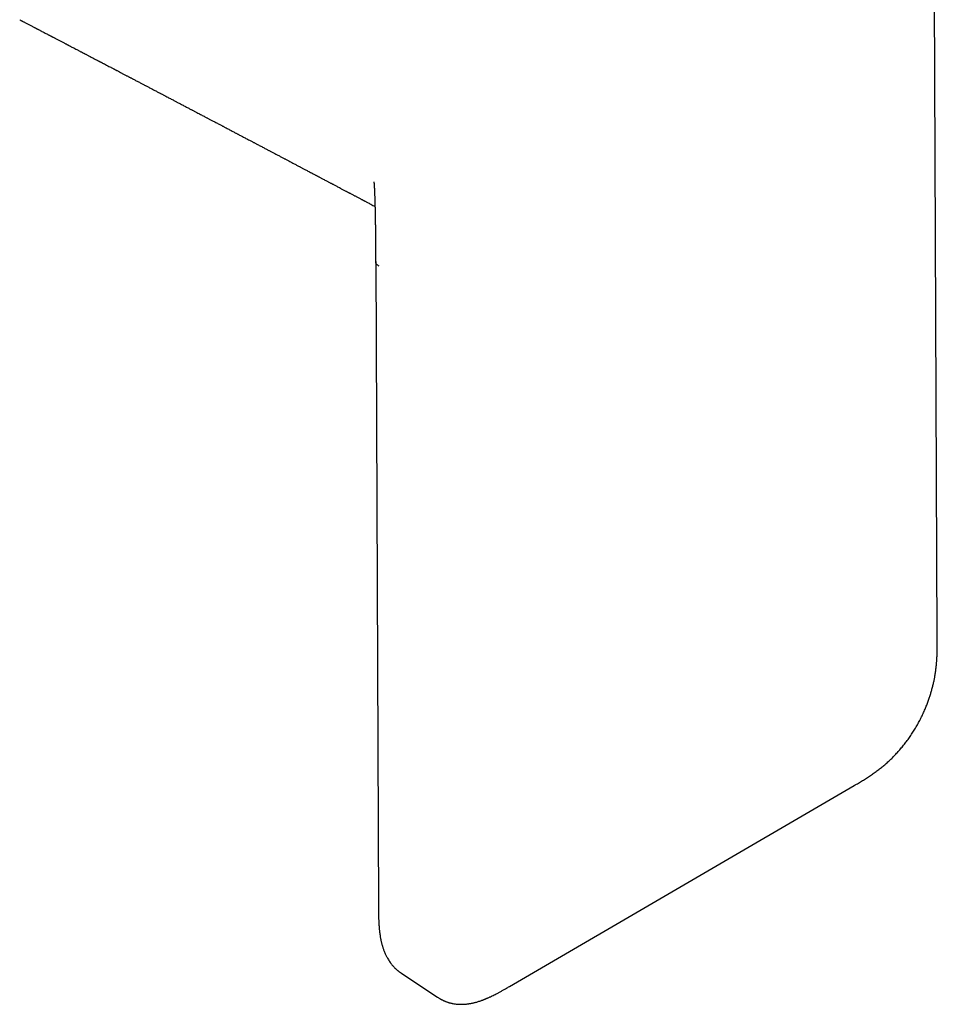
# Model space of a CAD drawing. Header units: millimetres. Extents: x 8 to 797, y 10 to 436.
# Tile 7 of 11: x 739 to 790, y 10 to 65. Entities that reach past the tile are written whole.
import ezdxf

# ---------------------------------------------------------------- set-up
doc = ezdxf.new("R2010")
doc.units = ezdxf.units.MM

msp = doc.modelspace()

# ---------------------------------------------------------------- linework, layer by layer
at = {"color": 7, "linetype": 'Continuous', "lineweight": 30}
for p, q in [((789.746, 30.333), (789.532, 79.857)), ((758.587, 51.186), (758.742, 15.341)), ((766.007, 10.947), (785.14, 22.102)), ((760.039, 11.668), (762.025, 10.353))]:
    msp.add_line(p, q, dxfattribs=at)
for points, knots in [([(738.837, 64.611), (738.842, 64.608), (738.863, 64.597), (738.897, 64.579), (738.937, 64.558), (738.976, 64.538), (739.019, 64.515), (739.071, 64.489), (739.131, 64.457), (739.199, 64.422), (739.272, 64.384), (739.345, 64.346), (739.416, 64.308), (739.485, 64.272), (739.552, 64.237), (739.617, 64.203), (739.677, 64.172), (739.73, 64.144), (739.775, 64.121), (739.814, 64.1), (739.853, 64.08), (739.897, 64.057), (739.949, 64.03), (740.008, 63.999), (740.107, 63.947), (740.246, 63.875), (740.382, 63.804), (740.479, 63.753), (740.533, 63.725), (740.581, 63.7), (740.622, 63.679), (740.66, 63.659), (740.7, 63.638), (740.747, 63.613), (740.803, 63.584), (740.866, 63.551), (740.937, 63.514), (741.032, 63.464), (741.152, 63.401), (741.266, 63.342), (741.352, 63.297), (741.405, 63.269), (741.449, 63.246), (741.489, 63.225), (741.528, 63.205), (741.57, 63.183), (741.618, 63.158), (741.673, 63.129), (741.745, 63.091), (741.838, 63.043), (741.951, 62.983), (742.051, 62.931), (742.134, 62.888), (742.196, 62.855), (742.254, 62.825), (742.303, 62.799), (742.347, 62.776), (742.389, 62.754), (742.433, 62.731), (742.482, 62.706), (742.537, 62.677), (742.597, 62.645), (742.668, 62.608), (742.75, 62.566), (742.843, 62.517), (742.93, 62.471), (743.008, 62.43), (743.072, 62.397), (743.13, 62.366), (743.179, 62.341), (743.217, 62.321), (743.248, 62.304), (743.276, 62.29), (743.306, 62.274), (743.337, 62.258), (743.371, 62.24), (743.413, 62.218), (743.466, 62.19), (743.532, 62.156), (743.607, 62.117), (743.691, 62.073), (743.785, 62.023), (743.874, 61.977), (743.951, 61.936), (744.01, 61.905), (744.057, 61.881), (744.094, 61.862), (744.123, 61.846), (744.152, 61.831), (744.191, 61.811), (744.242, 61.784), (744.308, 61.749), (744.384, 61.71), (744.458, 61.671), (744.529, 61.633), (744.596, 61.598), (744.666, 61.562), (744.736, 61.525), (744.801, 61.491), (744.859, 61.461), (744.911, 61.433), (744.962, 61.406), (745.015, 61.379), (745.07, 61.35), (745.126, 61.32), (745.219, 61.271), (745.35, 61.203), (745.488, 61.13), (745.596, 61.074), (745.67, 61.035), (745.735, 61.001), (745.795, 60.969), (745.858, 60.936), (745.927, 60.9), (746.004, 60.86), (746.085, 60.817), (746.169, 60.773), (746.254, 60.729), (746.339, 60.684), (746.422, 60.64), (746.5, 60.6), (746.567, 60.564), (746.625, 60.534), (746.681, 60.505), (746.739, 60.474), (746.805, 60.439), (746.876, 60.402), (746.958, 60.359), (747.048, 60.311), (747.148, 60.259), (747.246, 60.208), (747.339, 60.159), (747.421, 60.116), (747.493, 60.078), (747.563, 60.041), (747.637, 60.003), (747.719, 59.959), (747.808, 59.912), (747.9, 59.864), (747.993, 59.815), (748.086, 59.766), (748.176, 59.719), (748.257, 59.676), (748.324, 59.641), (748.381, 59.611), (748.434, 59.583), (748.492, 59.553), (748.556, 59.519), (748.633, 59.479), (748.721, 59.432), (748.82, 59.381), (748.919, 59.328), (749.015, 59.278), (749.104, 59.231), (749.177, 59.193), (749.238, 59.161), (749.294, 59.131), (749.355, 59.099), (749.423, 59.063), (749.496, 59.025), (749.577, 58.982), (749.665, 58.936), (749.758, 58.887), (749.851, 58.838), (749.937, 58.793), (750.009, 58.755), (750.068, 58.724), (750.12, 58.696), (750.174, 58.668), (750.234, 58.637), (750.306, 58.599), (750.388, 58.555), (750.48, 58.507), (750.573, 58.458), (750.666, 58.409), (750.751, 58.364), (750.823, 58.326), (750.882, 58.295), (750.935, 58.267), (750.986, 58.24), (751.047, 58.208), (751.12, 58.17), (751.206, 58.125), (751.296, 58.077), (751.389, 58.028), (751.483, 57.979), (751.575, 57.93), (751.658, 57.887), (751.728, 57.85), (751.786, 57.819), (751.842, 57.789), (751.9, 57.759), (751.965, 57.724), (752.072, 57.668), (752.219, 57.591), (752.369, 57.511), (752.484, 57.451), (752.557, 57.412), (752.621, 57.378), (752.681, 57.347), (752.741, 57.315), (752.807, 57.281), (752.88, 57.242), (752.959, 57.201), (753.04, 57.158), (753.122, 57.114), (753.206, 57.07), (753.288, 57.027), (753.367, 56.985), (753.437, 56.948), (753.5, 56.915), (753.56, 56.883), (753.623, 56.85), (753.696, 56.812), (753.775, 56.77), (753.858, 56.726), (753.944, 56.681), (754.03, 56.635), (754.114, 56.591), (754.195, 56.548), (754.269, 56.509), (754.335, 56.474), (754.394, 56.443), (754.452, 56.412), (754.514, 56.379), (754.583, 56.343), (754.659, 56.303), (754.742, 56.259), (754.829, 56.213), (754.922, 56.164), (755.019, 56.113), (755.109, 56.065), (755.187, 56.024), (755.247, 55.992), (755.294, 55.967), (755.332, 55.947), (755.368, 55.929), (755.406, 55.908), (755.453, 55.884), (755.507, 55.855), (755.571, 55.821), (755.644, 55.782), (755.729, 55.737), (755.812, 55.694), (755.89, 55.652), (755.96, 55.616), (756.026, 55.581), (756.084, 55.55), (756.131, 55.525), (756.167, 55.506), (756.207, 55.485), (756.256, 55.459), (756.32, 55.425), (756.394, 55.386), (756.479, 55.341), (756.576, 55.29), (756.668, 55.241), (756.752, 55.197), (756.825, 55.158), (756.894, 55.122), (756.951, 55.091), (756.994, 55.069), (757.025, 55.052), (757.053, 55.038), (757.08, 55.023), (757.109, 55.008), (757.149, 54.987), (757.199, 54.96), (757.262, 54.927), (757.325, 54.893), (757.388, 54.86), (757.448, 54.829), (757.511, 54.795), (757.577, 54.76), (757.647, 54.723), (757.716, 54.687), (757.777, 54.654), (757.826, 54.629), (757.862, 54.61), (757.891, 54.594), (757.918, 54.58), (757.946, 54.565), (757.985, 54.544), (758.035, 54.518), (758.098, 54.484), (758.177, 54.443), (758.27, 54.393), (758.378, 54.336), (758.472, 54.287), (758.529, 54.256), (758.549, 54.245)], [0, 0, 0, 0, 0.00078, 0.003212, 0.005137, 0.006903, 0.009085, 0.011688, 0.014712, 0.018224, 0.021996, 0.025689, 0.029294, 0.032811, 0.036179, 0.039463, 0.04259, 0.045282, 0.047552, 0.049351, 0.051219, 0.053454, 0.056055, 0.059023, 0.062352, 0.071112, 0.080109, 0.082986, 0.085782, 0.08822, 0.090287, 0.091981, 0.094022, 0.09638, 0.099167, 0.102382, 0.106016, 0.109889, 0.116794, 0.124197, 0.12721, 0.129893, 0.132142, 0.133955, 0.135911, 0.138008, 0.140431, 0.143181, 0.146257, 0.151458, 0.157193, 0.163456, 0.166592, 0.169842, 0.172849, 0.175358, 0.177368, 0.17952, 0.181672, 0.184129, 0.186889, 0.189954, 0.193351, 0.197605, 0.202334, 0.207539, 0.210828, 0.214224, 0.217205, 0.219652, 0.221596, 0.223014, 0.224382, 0.225863, 0.227458, 0.229166, 0.230988, 0.233904, 0.237205, 0.240987, 0.245249, 0.249992, 0.255216, 0.258784, 0.261775, 0.264161, 0.26594, 0.267276, 0.26869, 0.270221, 0.273183, 0.276504, 0.280262, 0.284663, 0.287765, 0.291124, 0.294742, 0.298456, 0.301737, 0.304673, 0.307186, 0.309744, 0.312409, 0.31518, 0.318058, 0.321021, 0.329329, 0.337865, 0.342058, 0.345782, 0.349037, 0.351895, 0.355009, 0.358534, 0.362472, 0.366649, 0.370886, 0.375182, 0.379537, 0.383887, 0.387834, 0.391312, 0.394087, 0.396725, 0.399699, 0.403018, 0.406682, 0.410515, 0.415465, 0.420496, 0.425608, 0.430428, 0.434609, 0.43815, 0.441395, 0.445137, 0.449378, 0.453962, 0.458623, 0.463354, 0.468158, 0.472844, 0.476979, 0.480546, 0.483003, 0.485649, 0.488601, 0.491862, 0.495404, 0.50031, 0.505298, 0.510366, 0.515432, 0.519957, 0.523843, 0.526474, 0.529251, 0.532375, 0.535845, 0.539618, 0.543473, 0.548164, 0.552926, 0.557748, 0.562207, 0.566098, 0.568757, 0.571214, 0.573944, 0.576981, 0.580325, 0.584898, 0.589553, 0.59428, 0.599078, 0.603793, 0.607123, 0.610102, 0.61273, 0.615198, 0.617954, 0.621917, 0.626364, 0.630994, 0.635695, 0.640469, 0.6453, 0.649763, 0.653089, 0.656007, 0.658657, 0.661602, 0.664905, 0.668565, 0.677805, 0.687331, 0.691501, 0.695227, 0.698501, 0.701341, 0.704302, 0.707658, 0.711409, 0.715472, 0.719607, 0.723798, 0.728046, 0.732346, 0.73639, 0.739984, 0.743126, 0.745918, 0.749151, 0.752818, 0.756915, 0.761214, 0.765575, 0.769999, 0.77428, 0.778492, 0.782275, 0.785607, 0.78849, 0.791346, 0.7945, 0.797954, 0.801881, 0.806075, 0.81053, 0.815247, 0.820224, 0.825299, 0.829034, 0.832099, 0.834493, 0.836231, 0.837918, 0.839888, 0.842142, 0.844949, 0.848145, 0.851898, 0.856224, 0.861122, 0.864529, 0.868167, 0.871719, 0.874661, 0.877083, 0.878828, 0.88022, 0.883051, 0.886337, 0.890077, 0.894352, 0.899269, 0.904828, 0.908405, 0.912204, 0.915906, 0.91893, 0.920957, 0.922488, 0.923732, 0.925102, 0.926612, 0.928261, 0.931133, 0.934349, 0.937882, 0.940775, 0.94383, 0.947048, 0.950429, 0.953973, 0.957669, 0.961003, 0.963285, 0.965123, 0.966516, 0.967792, 0.96923, 0.970829, 0.973668, 0.976906, 0.980526, 0.985699, 0.99118, 0.996969, 1, 1, 1, 1]), ([(758.483, 55.612), (758.483, 55.612), (758.483, 55.612), (758.485, 55.603), (758.487, 55.592), (758.49, 55.574), (758.492, 55.557), (758.495, 55.538), (758.497, 55.522), (758.499, 55.506), (758.5, 55.496), (758.5, 55.497), (758.5, 55.498)], [0, 0, 0, 0, 0.1039665, 0.2124512, 0.3177328, 0.4073672, 0.4869366, 0.5599161, 0.6558263, 0.777436, 0.889134, 1, 1, 1, 1]), ([(758.5, 55.499), (758.5, 55.499), (758.5, 55.499), (758.5, 55.497), (758.5, 55.494), (758.501, 55.486), (758.502, 55.473), (758.503, 55.45), (758.505, 55.416), (758.508, 55.375), (758.51, 55.329), (758.512, 55.286), (758.514, 55.245), (758.516, 55.204), (758.518, 55.16), (758.521, 55.107), (758.523, 55.049), (758.525, 54.992), (758.527, 54.943), (758.529, 54.899), (758.531, 54.849), (758.533, 54.787), (758.536, 54.71), (758.538, 54.628), (758.541, 54.545), (758.543, 54.467), (758.545, 54.397), (758.547, 54.336), (758.548, 54.286), (758.549, 54.243), (758.55, 54.201), (758.552, 54.149), (758.553, 54.082), (758.555, 53.998), (758.557, 53.889), (758.56, 53.757), (758.562, 53.636), (758.564, 53.545), (758.565, 53.489), (758.565, 53.44), (758.566, 53.399), (758.567, 53.364), (758.567, 53.329), (758.568, 53.29), (758.568, 53.244), (758.569, 53.191), (758.57, 53.12), (758.571, 53.035), (758.572, 52.939), (758.573, 52.84), (758.574, 52.738), (758.575, 52.633), (758.576, 52.529), (758.577, 52.428), (758.578, 52.326), (758.579, 52.223), (758.58, 52.129), (758.58, 52.046), (758.581, 51.975), (758.581, 51.905), (758.582, 51.847), (758.582, 51.803), (758.582, 51.771), (758.583, 51.742), (758.583, 51.718), (758.583, 51.697), (758.583, 51.675), (758.583, 51.645), (758.584, 51.601), (758.584, 51.54), (758.584, 51.463), (758.585, 51.371), (758.586, 51.278), (758.586, 51.215), (758.586, 51.187)], [0, 0, 0, 0, 0.001236, 0.002788, 0.004254, 0.005734, 0.009055, 0.01247, 0.019109, 0.028374, 0.038122, 0.047965, 0.056581, 0.064637, 0.07425, 0.085824, 0.100012, 0.112998, 0.124131, 0.133422, 0.142539, 0.15798, 0.175468, 0.194666, 0.214266, 0.232347, 0.248891, 0.262373, 0.273932, 0.283563, 0.292314, 0.3028, 0.319343, 0.339074, 0.361135, 0.395458, 0.431184, 0.445599, 0.458987, 0.470369, 0.479745, 0.487616, 0.495206, 0.504391, 0.515173, 0.527551, 0.541525, 0.565329, 0.587888, 0.608982, 0.635025, 0.659327, 0.683324, 0.708442, 0.730844, 0.755049, 0.781131, 0.79738, 0.814281, 0.831383, 0.846504, 0.855106, 0.86275, 0.869437, 0.875166, 0.879937, 0.884146, 0.890505, 0.901291, 0.915704, 0.933742, 0.955406, 0.980696, 1, 1, 1, 1]), ([(758.79, 50.937), (758.761, 50.95), (758.703, 50.975), (758.634, 51.033), (758.603, 51.091), (758.592, 51.136), (758.588, 51.162), (758.588, 51.179), (758.588, 51.187)], [0, 0, 0, 0, 0.268557, 0.523631, 0.771398, 0.852814, 0.933439, 1, 1, 1, 1]), ([(785.139, 22.102), (785.217, 22.147), (785.372, 22.236), (785.6, 22.373), (785.822, 22.512), (786.038, 22.653), (786.247, 22.797), (786.448, 22.944), (786.642, 23.095), (786.828, 23.249), (787.007, 23.406), (787.176, 23.566), (787.338, 23.727), (787.5, 23.899), (787.667, 24.085), (787.837, 24.289), (788.003, 24.5), (788.164, 24.718), (788.319, 24.944), (788.468, 25.176), (788.611, 25.415), (788.746, 25.659), (788.872, 25.908), (788.988, 26.153), (789.091, 26.392), (789.183, 26.62), (789.264, 26.839), (789.335, 27.05), (789.398, 27.252), (789.456, 27.456), (789.508, 27.659), (789.555, 27.862), (789.594, 28.055), (789.629, 28.257), (789.661, 28.468), (789.681, 28.636), (789.692, 28.746), (789.697, 28.796), (789.701, 28.839), (789.704, 28.872), (789.707, 28.902), (789.71, 28.936), (789.714, 28.985), (789.718, 29.051), (789.724, 29.132), (789.729, 29.227), (789.735, 29.335), (789.739, 29.454), (789.743, 29.583), (789.746, 29.724), (789.748, 29.875), (789.748, 30.036), (789.747, 30.19), (789.746, 30.29), (789.746, 30.333)], [0, 0, 0, 0, 0.030205, 0.059692, 0.088408, 0.11632, 0.14341, 0.169675, 0.195125, 0.219783, 0.243675, 0.266787, 0.289027, 0.310393, 0.335403, 0.360476, 0.385623, 0.410852, 0.436172, 0.461595, 0.48714, 0.512807, 0.538499, 0.564221, 0.588022, 0.610957, 0.633, 0.654155, 0.674423, 0.693805, 0.715507, 0.735972, 0.755336, 0.774255, 0.797828, 0.820871, 0.826822, 0.832244, 0.836719, 0.840249, 0.842866, 0.846043, 0.851307, 0.858329, 0.867109, 0.877468, 0.889106, 0.902018, 0.916202, 0.931654, 0.948369, 0.966337, 0.985546, 1, 1, 1, 1]), ([(758.742, 15.342), (758.742, 15.289), (758.742, 15.186), (758.744, 15.039), (758.746, 14.907), (758.749, 14.788), (758.752, 14.688), (758.755, 14.605), (758.758, 14.538), (758.761, 14.478), (758.764, 14.427), (758.767, 14.385), (758.769, 14.355), (758.77, 14.33), (758.772, 14.304), (758.775, 14.266), (758.779, 14.211), (758.786, 14.142), (758.794, 14.056), (758.805, 13.96), (758.819, 13.853), (758.835, 13.746), (758.851, 13.649), (758.867, 13.565), (758.882, 13.493), (758.896, 13.428), (758.91, 13.371), (758.923, 13.321), (758.935, 13.273), (758.95, 13.222), (758.967, 13.163), (758.988, 13.097), (759.013, 13.023), (759.043, 12.941), (759.077, 12.855), (759.114, 12.769), (759.151, 12.69), (759.187, 12.619), (759.226, 12.545), (759.273, 12.464), (759.329, 12.374), (759.379, 12.302), (759.42, 12.245), (759.452, 12.203), (759.487, 12.16), (759.52, 12.12), (759.55, 12.085), (759.581, 12.05), (759.618, 12.012), (759.654, 11.975), (759.687, 11.943), (759.713, 11.918), (759.739, 11.895), (759.767, 11.87), (759.8, 11.842), (759.835, 11.813), (759.868, 11.787), (759.895, 11.766), (759.917, 11.751), (759.938, 11.735), (759.964, 11.716), (759.999, 11.692), (760.026, 11.674), (760.041, 11.665)], [0, 0, 0, 0, 0.03607, 0.069182, 0.099287, 0.12635, 0.150343, 0.16798, 0.183464, 0.196789, 0.209356, 0.219099, 0.226014, 0.230798, 0.23655, 0.24364, 0.257491, 0.274507, 0.292599, 0.317463, 0.343056, 0.369363, 0.39482, 0.413852, 0.431698, 0.448322, 0.462839, 0.474843, 0.486228, 0.499435, 0.514467, 0.531631, 0.551382, 0.573777, 0.598537, 0.622578, 0.645934, 0.666519, 0.684173, 0.712187, 0.740465, 0.768979, 0.781906, 0.79629, 0.811928, 0.826023, 0.837675, 0.849133, 0.863432, 0.879814, 0.890683, 0.899969, 0.90809, 0.917624, 0.929013, 0.942077, 0.952506, 0.961035, 0.9677, 0.972543, 0.979536, 0.988686, 1, 1, 1, 1]), ([(762.026, 10.351), (762.045, 10.339), (762.077, 10.318), (762.118, 10.292), (762.148, 10.274), (762.175, 10.258), (762.208, 10.239), (762.246, 10.218), (762.286, 10.198), (762.322, 10.18), (762.354, 10.165), (762.385, 10.151), (762.418, 10.136), (762.461, 10.119), (762.51, 10.1), (762.563, 10.081), (762.614, 10.064), (762.667, 10.048), (762.725, 10.032), (762.781, 10.019), (762.845, 10.005), (762.918, 9.991), (763.007, 9.978), (763.089, 9.969), (763.161, 9.963), (763.225, 9.96), (763.295, 9.958), (763.372, 9.958), (763.451, 9.96), (763.527, 9.965), (763.594, 9.97), (763.653, 9.977), (763.705, 9.983), (763.758, 9.99), (763.814, 9.999), (763.875, 10.01), (763.936, 10.022), (764.001, 10.036), (764.073, 10.053), (764.151, 10.073), (764.233, 10.097), (764.321, 10.124), (764.398, 10.149), (764.461, 10.172), (764.505, 10.187), (764.543, 10.202), (764.574, 10.214), (764.602, 10.225), (764.627, 10.235), (764.652, 10.245), (764.679, 10.256), (764.709, 10.268), (764.744, 10.283), (764.786, 10.301), (764.838, 10.324), (764.898, 10.351), (764.972, 10.385), (765.059, 10.427), (765.161, 10.477), (765.274, 10.535), (765.399, 10.602), (765.536, 10.676), (765.683, 10.759), (765.842, 10.85), (765.951, 10.914), (766.008, 10.947)], [0, 0, 0, 0, 0.013042, 0.022916, 0.029734, 0.036668, 0.045846, 0.056977, 0.068097, 0.078216, 0.086483, 0.094521, 0.103638, 0.113835, 0.129721, 0.144047, 0.15696, 0.170806, 0.187023, 0.202906, 0.215825, 0.236874, 0.260821, 0.285223, 0.300164, 0.316338, 0.333912, 0.353092, 0.374795, 0.393221, 0.410047, 0.424832, 0.437573, 0.448305, 0.463973, 0.478787, 0.493041, 0.508799, 0.526458, 0.546118, 0.565482, 0.586812, 0.610101, 0.621732, 0.632508, 0.64173, 0.649401, 0.655526, 0.661784, 0.667616, 0.674063, 0.681124, 0.689423, 0.699813, 0.712436, 0.727289, 0.744368, 0.766472, 0.791434, 0.819243, 0.84988, 0.883319, 0.919524, 0.958441, 1, 1, 1, 1])]:
    msp.add_open_spline(points, degree=3, knots=knots, dxfattribs=at)

doc.saveas('drawing.dxf')
